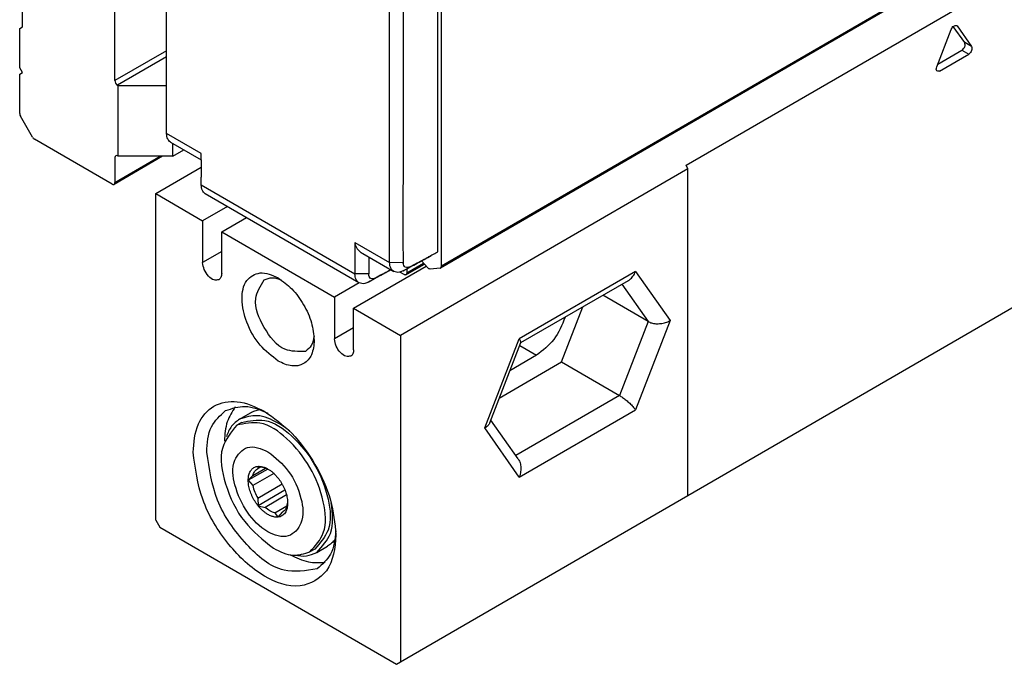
# Model space of a CAD drawing. Header units: millimetres. Extents: x -418 to 1850, y -684 to 1025.
# Tile 27 of 59: x 643 to 694, y -684 to -651. Entities that reach past the tile are written whole.
import ezdxf

# ---------------------------------------------------------------- set-up
doc = ezdxf.new("R2010")
doc.units = ezdxf.units.MM

# ---------------------------------------------------------------- blocks, each defined once
blk = doc.blocks.new('SOPORTE_SV2__26', base_point=(642.979, -659.215))
at = {"color": 7, "linetype": 'Continuous'}
for p, q in [((647.928, -653.807), (647.928, -635.377)), ((643.12, -651.024), (643.12, -638.466)), ((642.979, -651.106), (643.12, -651.024)), ((642.979, -653.144), (642.979, -651.106)), ((643.12, -653.389), (642.979, -653.144)), ((642.979, -653.47), (643.12, -653.389)), ((642.979, -655.523), (642.979, -653.47)), ((648.105, -654.073), (648.07, -654.052)), ((648.105, -657.742), (648.105, -654.073)), ((650.611, -654.073), (648.105, -654.073)), ((643.644, -656.744), (643.02, -655.662)), ((647.787, -659.189), (643.744, -656.849)), ((650.934, -657.742), (650.934, -657.074)), ((650.934, -657.742), (651.511, -657.408)), ((650.404, -657.742), (647.887, -659.199)), ((647.928, -657.803), (647.928, -659.108)), ((648.105, -657.742), (648.07, -657.722)), ((650.934, -657.742), (648.105, -657.742))]:
    blk.add_line(p, q, dxfattribs=at)
at = {"color": 3, "linetype": 'Continuous'}
for p, q in [((650.611, -652.255), (647.928, -653.807)), ((650.611, -652.581), (648.07, -654.052)), ((647.928, -659.108), (650.288, -657.742))]:
    blk.add_line(p, q, dxfattribs=at)
at = {"color": 7, "linetype": 'Continuous'}
for centre, radius, start, end in [((648.212, -653.807), 0.283, 180.0306, 239.9695), ((643.259, -655.516), 0.281, 181.5485, 211.5713), ((643.892, -656.61), 0.281, 208.4464, 238.4074)]:
    blk.add_arc(centre, radius, start, end, dxfattribs=at)
for points, knots in [([(648.07, -657.722), (648.032, -657.71), (647.955, -657.686), (647.937, -657.764), (647.928, -657.803)], [0, 0, 0, 0, 0.1004866, 0.2007694, 0.2007694, 0.2007694, 0.2007694]), ([(647.787, -659.189), (647.805, -659.198), (647.837, -659.215), (647.872, -659.204), (647.887, -659.199)], [0, 0, 0, 0, 0.0574453, 0.1042475, 0.1042475, 0.1042475, 0.1042475]), ([(647.887, -659.199), (647.899, -659.188), (647.925, -659.164), (647.927, -659.128), (647.928, -659.108)], [0, 0, 0, 0, 0.0465697, 0.1036576, 0.1036576, 0.1036576, 0.1036576])]:
    blk.add_open_spline(points, degree=3, knots=knots, dxfattribs=at)
blk = doc.blocks.new('CABEZA_RANURADA_REGLA_SV2__27', base_point=(650.05, -684.13))
at = {"color": 7, "linetype": 'Continuous'}
for p, q in [((677.627, -658.206), (705.487, -642.081)), ((692.111, -651.838), (691.513, -650.99)), ((691.682, -650.946), (691.71, -650.972)), ((691.71, -650.972), (692.465, -652.043)), ((690.649, -653.094), (691.404, -651.149)), ((690.701, -652.96), (691.958, -652.233)), ((690.802, -653.311), (692.312, -652.437)), ((677.717, -658.4), (677.627, -658.206)), ((650.05, -659.679), (652.414, -658.311)), ((677.717, -658.4), (662.778, -667.046)), ((677.717, -675.362), (677.717, -658.4)), ((650.05, -676.641), (650.05, -659.679)), ((650.05, -659.679), (652.489, -661.091)), ((677.717, -675.362), (705.487, -659.288)), ((653.773, -660.348), (652.489, -661.091)), ((652.489, -661.091), (652.489, -663.26)), ((653.479, -661.664), (654.763, -660.921)), ((653.479, -661.664), (659.348, -665.061)), ((653.479, -663.833), (653.479, -661.664)), ((660.338, -665.634), (664.115, -663.448)), ((660.632, -664.318), (659.348, -665.061)), ((669.027, -667.422), (674.62, -664.196)), ((659.348, -665.061), (659.348, -667.23)), ((675.645, -666.324), (673.294, -664.963)), ((660.338, -665.634), (662.778, -667.046)), ((660.338, -667.803), (660.338, -665.634)), ((671.149, -668.424), (672.26, -665.561)), ((662.778, -667.046), (662.778, -684.008)), ((667.412, -671.585), (669.027, -667.422)), ((667.911, -670.298), (671.149, -668.424)), ((669.849, -668.076), (668.463, -668.878)), ((671.149, -668.424), (674.155, -670.163)), ((654.41, -671.396), (654.976, -671.068)), ((668.888, -673.458), (667.467, -671.443)), ((654.51, -671.569), (654.263, -671.712)), ((655.878, -673.986), (654.858, -674.571)), ((655.098, -674.33), (655.763, -673.945)), ((655.372, -673.847), (655.35, -673.972)), ((655.508, -673.88), (655.35, -673.972)), ((655.737, -673.938), (655.372, -673.847)), ((655.098, -674.33), (654.858, -674.571)), ((654.858, -674.571), (655.098, -674.845)), ((656.189, -674.213), (655.098, -674.845)), ((655.35, -675.495), (656.617, -674.762)), ((656.769, -675.081), (655.372, -675.89)), ((655.35, -675.495), (655.372, -675.89)), ((656.851, -675.332), (655.737, -675.977)), ((662.778, -684.008), (677.717, -675.362)), ((655.372, -675.89), (655.737, -675.977)), ((656.242, -676.269), (656.874, -675.903)), ((656.881, -675.877), (656.906, -675.757)), ((650.05, -676.641), (650.262, -677.009)), ((656.242, -676.269), (656.403, -676.485)), ((656.629, -676.235), (656.403, -676.485)), ((656.641, -676.229), (656.629, -676.235)), ((650.262, -677.009), (662.566, -684.13)), ((658.317, -678.147), (658.07, -678.29)), ((658.417, -678.32), (658.983, -677.992)), ((662.566, -684.13), (662.778, -684.008))]:
    blk.add_line(p, q, dxfattribs=at)
at = {"color": 3, "linetype": 'Continuous'}
for p, q in [((692.465, -652.043), (692.111, -651.838)), ((691.958, -652.233), (692.312, -652.437)), ((653.479, -662.687), (652.489, -663.26)), ((674.991, -663.728), (668.949, -667.225)), ((674.991, -663.728), (676.787, -666.277)), ((674.282, -664.391), (675.645, -666.324)), ((675.645, -666.324), (674.155, -670.163)), ((676.787, -666.277), (674.991, -670.905)), ((660.338, -666.657), (659.348, -667.23)), ((667.153, -671.853), (668.949, -667.225)), ((668.971, -667.568), (669.849, -668.076)), ((674.155, -670.163), (668.764, -673.283)), ((668.949, -674.402), (674.991, -670.905)), ((668.949, -674.402), (667.153, -671.853))]:
    blk.add_line(p, q, dxfattribs=at)
at = {"color": 7, "linetype": 'Continuous'}
for centre, radius, start, end in [((655.491, -674.883), 0.976, 66.6301, 75.3959), ((657.104, -674.44), 2.047, 191.4, 211.0277)]:
    blk.add_arc(centre, radius, start, end, dxfattribs=at)
for points, knots in [([(691.404, -651.149), (691.439, -651.078), (691.498, -650.956), (691.629, -650.949), (691.682, -650.946)], [0, 0, 0, 0, 0.218352, 0.3689314, 0.3689314, 0.3689314, 0.3689314]), ([(691.958, -652.233), (692.023, -652.174), (692.142, -652.066), (692.121, -651.91), (692.111, -651.838)], [0, 0, 0, 0, 0.2442722, 0.4480634, 0.4480634, 0.4480634, 0.4480634]), ([(692.465, -652.043), (692.474, -652.114), (692.495, -652.271), (692.376, -652.378), (692.312, -652.437)], [0, 0, 0, 0, 0.203726, 0.4478993, 0.4478993, 0.4478993, 0.4478993]), ([(690.802, -653.311), (690.74, -653.316), (690.596, -653.329), (690.63, -653.179), (690.649, -653.094)], [0, 0, 0, 0, 0.1534833, 0.3570444, 0.3570444, 0.3570444, 0.3570444]), ([(653.335, -664.153), (653.248, -664.167), (653.042, -664.2), (652.767, -663.956), (652.549, -663.647), (652.509, -663.386), (652.489, -663.26)], [0, 0, 0, 0, 0.253614, 0.601524, 1.006951, 1.382089, 1.382089, 1.382089, 1.382089]), ([(653.479, -663.833), (653.475, -663.903), (653.468, -664.029), (653.376, -664.114), (653.335, -664.153)], [0, 0, 0, 0, 0.1998078, 0.3628017, 0.3628017, 0.3628017, 0.3628017]), ([(656.414, -668.378), (656.082, -668.12), (655.386, -667.579), (654.75, -666.413), (654.469, -665.251), (654.631, -664.177), (655.535, -663.647), (656.097, -663.908), (656.407, -664.052)], [0, 0, 0, 0, 1.251298, 2.621448, 3.871917, 4.840352, 5.630431, 6.597794, 6.597794, 6.597794, 6.597794]), ([(674.62, -664.196), (674.632, -664.188), (674.657, -664.174), (674.711, -664.134), (674.782, -664.07), (674.863, -663.973), (674.935, -663.858), (674.972, -663.773), (674.991, -663.728)], [0, 0, 0, 0, 0.0420396, 0.0853508, 0.2017134, 0.3273989, 0.4626525, 0.6072051, 0.6072051, 0.6072051, 0.6072051]), ([(657.844, -667.873), (657.466, -667.882), (656.54, -667.905), (655.646, -666.661), (655.013, -665.266), (655.494, -664.475), (655.69, -664.151)], [0, 0, 0, 0, 1.079415, 2.642208, 4.205002, 5.284417, 5.284417, 5.284417, 5.284417]), ([(655.69, -664.151), (655.829, -664.102), (656.13, -663.996), (656.431, -664.109), (656.594, -664.17)], [0, 0, 0, 0, 0.427606, 0.9296135, 0.9296135, 0.9296135, 0.9296135]), ([(656.407, -664.052), (656.658, -664.233), (657.188, -664.614), (657.761, -665.437), (658.189, -666.344), (658.256, -666.993), (658.288, -667.301)], [0, 0, 0, 0, 0.922974, 1.946044, 2.969113, 3.892087, 3.892087, 3.892087, 3.892087]), ([(671.337, -666.096), (671.168, -666.507), (670.844, -667.297), (670.172, -667.823), (669.849, -668.076)], [0, 0, 0, 0, 1.306198, 2.514789, 2.514789, 2.514789, 2.514789]), ([(675.645, -666.324), (675.672, -666.339), (675.731, -666.369), (675.828, -666.401), (675.937, -666.424), (676.053, -666.438), (676.175, -666.44), (676.301, -666.431), (676.427, -666.411), (676.553, -666.379), (676.674, -666.336), (676.75, -666.296), (676.787, -666.277)], [0, 0, 0, 0, 0.09371, 0.196344, 0.307581, 0.425381, 0.547559, 0.673363, 0.802116, 0.932099, 1.06142, 1.188036, 1.188036, 1.188036, 1.188036]), ([(658.288, -667.301), (658.268, -667.557), (658.233, -668.023), (657.778, -668.581), (657.066, -668.693), (656.646, -668.49), (656.414, -668.378)], [0, 0, 0, 0, 0.757978, 1.376159, 1.995158, 2.754743, 2.754743, 2.754743, 2.754743]), ([(658.278, -667.08), (658.25, -667.252), (658.198, -667.569), (657.956, -667.777), (657.844, -667.873)], [0, 0, 0, 0, 0.5020418, 0.9296149, 0.9296149, 0.9296149, 0.9296149]), ([(660.194, -668.122), (660.107, -668.136), (659.901, -668.169), (659.626, -667.926), (659.408, -667.617), (659.368, -667.356), (659.348, -667.23)], [0, 0, 0, 0, 0.253614, 0.601524, 1.006951, 1.382089, 1.382089, 1.382089, 1.382089]), ([(669.027, -667.422), (669.029, -667.413), (669.033, -667.389), (669.019, -667.345), (668.992, -667.289), (668.965, -667.248), (668.949, -667.225)], [0, 0, 0, 0, 0.0296909, 0.0711631, 0.1344048, 0.2176875, 0.2176875, 0.2176875, 0.2176875]), ([(660.338, -667.803), (660.334, -667.873), (660.327, -667.999), (660.235, -668.084), (660.194, -668.122)], [0, 0, 0, 0, 0.1998078, 0.3628017, 0.3628017, 0.3628017, 0.3628017]), ([(651.994, -673.119), (652.033, -672.612), (652.102, -671.692), (652.998, -670.587), (654.402, -670.361), (655.235, -670.759), (655.693, -670.978)], [0, 0, 0, 0, 1.498558, 2.721013, 3.943467, 5.442025, 5.442025, 5.442025, 5.442025]), ([(674.155, -670.163), (674.182, -670.179), (674.239, -670.214), (674.325, -670.273), (674.416, -670.339), (674.509, -670.413), (674.601, -670.491), (674.691, -670.572), (674.777, -670.656), (674.857, -670.74), (674.929, -670.822), (674.971, -670.878), (674.991, -670.905)], [0, 0, 0, 0, 0.094906, 0.200071, 0.313875, 0.433111, 0.554548, 0.676475, 0.797286, 0.914253, 1.024327, 1.124198, 1.124198, 1.124198, 1.124198]), ([(652.701, -673.119), (652.728, -672.646), (652.776, -671.789), (653.4, -671.211), (653.681, -670.951)], [0, 0, 0, 0, 1.355839, 2.461869, 2.461869, 2.461869, 2.461869]), ([(654.185, -670.763), (654.025, -671.011), (653.678, -671.548), (653.641, -672.189), (653.621, -672.535)], [0, 0, 0, 0, 0.868904, 1.887961, 1.887961, 1.887961, 1.887961]), ([(653.681, -670.951), (654.018, -670.84), (654.761, -670.594), (655.481, -670.913), (655.875, -671.088)], [0, 0, 0, 0, 1.030781, 2.269339, 2.269339, 2.269339, 2.269339]), ([(654.976, -671.068), (655.051, -671.03), (655.202, -670.952), (655.368, -670.918), (655.452, -670.901)], [0, 0, 0, 0, 0.2520761, 0.5070165, 0.5070165, 0.5070165, 0.5070165]), ([(655.693, -670.978), (656.191, -671.337), (657.24, -672.093), (658.377, -673.722), (659.223, -675.519), (659.356, -676.805), (659.419, -677.416)], [0, 0, 0, 0, 1.828534, 3.855369, 5.882204, 7.710739, 7.710739, 7.710739, 7.710739]), ([(654.41, -671.396), (654.259, -671.509), (653.945, -671.746), (653.798, -672.111), (653.721, -672.301)], [0, 0, 0, 0, 0.555662, 1.156696, 1.156696, 1.156696, 1.156696]), ([(656.414, -671.596), (656.056, -671.415), (655.407, -671.086), (654.719, -671.3), (654.41, -671.396)], [0, 0, 0, 0, 1.148906, 2.08495, 2.08495, 2.08495, 2.08495]), ([(654.51, -671.569), (654.919, -671.484), (655.872, -671.286), (657.259, -672.297), (658.393, -673.712), (659.056, -675.4), (659.241, -677.107), (658.595, -677.835), (658.317, -678.147)], [0, 0, 0, 0, 1.208124, 2.813658, 4.736198, 6.658738, 8.264271, 9.472395, 9.472395, 9.472395, 9.472395]), ([(654.263, -671.712), (653.962, -672.083), (653.25, -672.962), (653.648, -674.912), (654.511, -676.771), (655.629, -677.668), (656.166, -678.1)], [0, 0, 0, 0, 1.374363, 3.258967, 5.456172, 7.491677, 7.491677, 7.491677, 7.491677]), ([(658.07, -678.29), (658.347, -677.978), (658.994, -677.251), (658.808, -675.544), (658.146, -673.855), (657.012, -672.44), (655.624, -671.429), (654.672, -671.627), (654.263, -671.712)], [0, 0, 0, 0, 1.208124, 2.813658, 4.736198, 6.658738, 8.264271, 9.472395, 9.472395, 9.472395, 9.472395]), ([(657.018, -672.021), (656.92, -671.942), (656.728, -671.788), (656.517, -671.659), (656.414, -671.596)], [0, 0, 0, 0, 0.3760246, 0.7394445, 0.7394445, 0.7394445, 0.7394445]), ([(667.412, -671.585), (667.401, -671.607), (667.379, -671.655), (667.324, -671.724), (667.249, -671.793), (667.186, -671.832), (667.153, -671.853)], [0, 0, 0, 0, 0.0748047, 0.1580972, 0.2620018, 0.3795293, 0.3795293, 0.3795293, 0.3795293]), ([(655.883, -673.085), (655.516, -672.927), (654.833, -672.633), (653.951, -673.615), (654.126, -674.938), (654.739, -676.254), (655.683, -677.25), (656.947, -677.685), (657.812, -676.718), (657.636, -675.396), (657.06, -674.047), (656.267, -673.399), (655.883, -673.085)], [0, 0, 0, 0, 1.081612, 2.011886, 3.297102, 4.859806, 6.324148, 7.405858, 8.336175, 9.621289, 11.184019, 12.648433, 12.648433, 12.648433, 12.648433]), ([(659.419, -677.416), (659.36, -678.09), (659.253, -679.316), (657.445, -680.343), (655.44, -679.557), (653.72, -677.921), (652.345, -675.674), (652.108, -673.944), (651.994, -673.119)], [0, 0, 0, 0, 1.918339, 3.485399, 5.407922, 7.889975, 10.607549, 13.086472, 13.086472, 13.086472, 13.086472]), ([(658.44, -679.174), (657.849, -679.268), (656.45, -679.493), (654.584, -677.841), (653.106, -675.743), (652.833, -673.97), (652.701, -673.119)], [0, 0, 0, 0, 1.720955, 4.08177, 6.832884, 9.378462, 9.378462, 9.378462, 9.378462]), ([(668.888, -673.458), (668.904, -673.483), (668.936, -673.534), (668.976, -673.625), (669.008, -673.731), (669.028, -673.854), (669.033, -673.986), (669.023, -674.123), (668.997, -674.263), (668.965, -674.355), (668.949, -674.402)], [0, 0, 0, 0, 0.0876431, 0.1798086, 0.2972268, 0.4213227, 0.5525135, 0.6901277, 0.8332451, 0.9806048, 0.9806048, 0.9806048, 0.9806048]), ([(654.858, -674.571), (654.86, -674.531), (654.863, -674.453), (654.878, -674.341), (654.905, -674.237), (654.943, -674.143), (654.992, -674.061), (655.05, -673.99), (655.118, -673.931), (655.195, -673.887), (655.281, -673.858), (655.341, -673.851), (655.372, -673.847)], [0, 0, 0, 0, 0.1195656, 0.2328404, 0.3396507, 0.4404124, 0.5356855, 0.6267798, 0.715299, 0.8027443, 0.8914483, 0.9844659, 0.9844659, 0.9844659, 0.9844659]), ([(655.098, -674.33), (655.121, -674.255), (655.166, -674.113), (655.283, -674.021), (655.338, -673.978)], [0, 0, 0, 0, 0.2301595, 0.4348749, 0.4348749, 0.4348749, 0.4348749]), ([(655.372, -673.847), (655.412, -673.846), (655.495, -673.843), (655.622, -673.867), (655.753, -673.912), (655.835, -673.961), (655.878, -673.986)], [0, 0, 0, 0, 0.1207347, 0.2479142, 0.3853167, 0.534313, 0.534313, 0.534313, 0.534313]), ([(655.878, -673.986), (655.926, -674.013), (656.022, -674.068), (656.153, -674.177), (656.279, -674.3), (656.356, -674.392), (656.395, -674.439)], [0, 0, 0, 0, 0.1639693, 0.3321052, 0.5075444, 0.6917372, 0.6917372, 0.6917372, 0.6917372]), ([(655.372, -675.89), (655.341, -675.851), (655.279, -675.772), (655.196, -675.647), (655.12, -675.516), (655.053, -675.382), (654.995, -675.244), (654.946, -675.106), (654.907, -674.968), (654.879, -674.833), (654.863, -674.701), (654.86, -674.614), (654.858, -674.571)], [0, 0, 0, 0, 0.15029, 0.300352, 0.451383, 0.602334, 0.751673, 0.898607, 1.042262, 1.180601, 1.312594, 1.441499, 1.441499, 1.441499, 1.441499]), ([(656.395, -674.439), (656.426, -674.479), (656.488, -674.558), (656.572, -674.683), (656.647, -674.814), (656.714, -674.949), (656.773, -675.087), (656.821, -675.225), (656.86, -675.362), (656.888, -675.496), (656.904, -675.628), (656.905, -675.714), (656.906, -675.757)], [0, 0, 0, 0, 0.150698, 0.301191, 0.45274, 0.604055, 0.75334, 0.899787, 1.042643, 1.180337, 1.311977, 1.439456, 1.439456, 1.439456, 1.439456]), ([(655.883, -676.347), (655.837, -676.319), (655.744, -676.261), (655.614, -676.153), (655.488, -676.03), (655.411, -675.938), (655.372, -675.89)], [0, 0, 0, 0, 0.1619763, 0.3299315, 0.50536, 0.6895176, 0.6895176, 0.6895176, 0.6895176]), ([(656.242, -676.269), (656.155, -676.238), (655.969, -676.172), (655.818, -676.045), (655.737, -675.977)], [0, 0, 0, 0, 0.2735884, 0.5877291, 0.5877291, 0.5877291, 0.5877291]), ([(656.906, -675.757), (656.905, -675.807), (656.903, -675.902), (656.879, -676.039), (656.837, -676.161), (656.779, -676.266), (656.704, -676.354), (656.616, -676.421), (656.514, -676.468), (656.441, -676.479), (656.403, -676.485)], [0, 0, 0, 0, 0.1492947, 0.2864525, 0.4141552, 0.5337606, 0.646753, 0.7557499, 0.8643666, 0.9783157, 0.9783157, 0.9783157, 0.9783157]), ([(656.881, -675.877), (656.857, -675.952), (656.812, -676.094), (656.696, -676.185), (656.641, -676.229)], [0, 0, 0, 0, 0.2301595, 0.4348749, 0.4348749, 0.4348749, 0.4348749]), ([(658.417, -678.32), (658.705, -678.007), (659.367, -677.288), (659.244, -676.304), (659.175, -675.747)], [0, 0, 0, 0, 1.21958, 2.804765, 2.804765, 2.804765, 2.804765]), ([(656.403, -676.485), (656.374, -676.486), (656.318, -676.487), (656.232, -676.481), (656.147, -676.462), (656.06, -676.433), (655.971, -676.395), (655.913, -676.364), (655.883, -676.347)], [0, 0, 0, 0, 0.0861959, 0.1692034, 0.2562734, 0.3482814, 0.444455, 0.5457838, 0.5457838, 0.5457838, 0.5457838]), ([(659.414, -677.203), (659.37, -677.631), (659.288, -678.416), (658.704, -678.937), (658.44, -679.174)], [0, 0, 0, 0, 1.238558, 2.269339, 2.269339, 2.269339, 2.269339]), ([(659.366, -677.663), (659.309, -677.727), (659.197, -677.854), (659.054, -677.947), (658.983, -677.992)], [0, 0, 0, 0, 0.2549404, 0.5070165, 0.5070165, 0.5070165, 0.5070165]), ([(656.166, -678.1), (656.506, -678.272), (657.123, -678.584), (657.776, -678.381), (658.07, -678.29)], [0, 0, 0, 0, 1.09146, 1.980703, 1.980703, 1.980703, 1.980703]), ([(657.037, -678.437), (657.347, -678.592), (657.921, -678.879), (658.56, -678.845), (658.854, -678.83)], [0, 0, 0, 0, 1.018976, 1.887822, 1.887822, 1.887822, 1.887822]), ([(657.289, -678.466), (657.492, -678.495), (657.882, -678.549), (658.244, -678.394), (658.417, -678.32)], [0, 0, 0, 0, 0.601221, 1.157032, 1.157032, 1.157032, 1.157032])]:
    blk.add_open_spline(points, degree=3, knots=knots, dxfattribs=at)
blk.add_open_spline([(655.338, -673.978), (655.34, -673.977), (655.344, -673.975), (655.348, -673.973), (655.35, -673.972)], degree=3, dxfattribs=at)
blk = doc.blocks.new('REGLA_SV2-1140__28', base_point=(650.611, -664.371))
at = {"color": 7, "linetype": 'Continuous'}
for p, q in [((1540.963, -156.478), (664.858, -663.545)), ((650.617, -656.554), (650.617, -635.001)), ((664.899, -663.454), (664.899, -639.31)), ((664.722, -662.698), (664.722, -640.273)), ((650.82, -657.008), (652.416, -657.932)), ((652.42, -659.228), (652.414, -658.823)), ((660.617, -664.31), (652.623, -659.683)), ((662.924, -663.267), (662.919, -662.063)), ((660.823, -662.798), (662.42, -663.722)), ((662.919, -663.286), (662.924, -663.267)), ((663.06, -663.89), (664.016, -663.337)), ((664.189, -663.53), (663.868, -663.172)), ((664.369, -662.902), (664.408, -662.868)), ((662.96, -663.88), (662.742, -663.754)), ((663.101, -663.585), (663.101, -663.799)), ((664.828, -663.555), (664.319, -663.599)), ((664.828, -663.555), (664.858, -663.545))]:
    blk.add_line(p, q, dxfattribs=at)
at = {"color": 3, "linetype": 'Continuous'}
for p, q in [((1541.004, -156.387), (664.899, -663.454)), ((652.42, -657.597), (650.617, -656.554)), ((652.42, -659.228), (660.407, -663.851)), ((660.407, -662.22), (662.21, -663.264)), ((662.924, -663.267), (662.21, -663.264)), ((663.101, -663.799), (663.976, -663.293)), ((661.12, -663.855), (660.407, -663.851)), ((662.917, -663.684), (663.273, -663.48)), ((661.114, -664.271), (661.47, -664.067))]:
    blk.add_line(p, q, dxfattribs=at)
at = {"color": 7, "linetype": 'Continuous'}
for points in [[(662.21, -663.264), (662.21, -661.468), (662.21, -657.875), (662.21, -652.487), (662.21, -647.099), (662.21, -643.507), (662.21, -641.711)], [(650.617, -656.568), (650.617, -656.566), (650.617, -656.561), (650.617, -656.556), (650.617, -656.554)], [(652.42, -659.243), (652.42, -659.24), (652.42, -659.235), (652.42, -659.231), (652.42, -659.228)], [(660.407, -662.22), (660.407, -662.229), (660.407, -662.247), (660.407, -662.264), (660.407, -662.273)], [(664.408, -662.868), (664.461, -662.839), (664.565, -662.783), (664.67, -662.727), (664.722, -662.698)]]:
    blk.add_open_spline(points, degree=3, dxfattribs=at)
for points, knots in [([(662.919, -662.063), (662.921, -660.467), (662.924, -657.277), (662.923, -652.29), (662.924, -647.102), (662.924, -643.51), (662.924, -641.714)], [0, 0, 0, 0, 4.785921, 9.571838, 14.960146, 20.348455, 20.348455, 20.348455, 20.348455]), ([(650.82, -657.008), (650.785, -656.982), (650.724, -656.936), (650.664, -656.83), (650.625, -656.71), (650.62, -656.617), (650.617, -656.568)], [0, 0, 0, 0, 0.1287643, 0.2269665, 0.3589376, 0.5050726, 0.5050726, 0.5050726, 0.5050726]), ([(652.416, -657.932), (652.417, -657.93), (652.417, -657.927), (652.419, -657.914), (652.418, -657.89), (652.42, -657.834), (652.42, -657.752), (652.42, -657.675), (652.42, -657.623), (652.42, -657.606), (652.42, -657.597)], [0, 0, 0, 0, 0.0055106, 0.0110212, 0.0386365, 0.0765796, 0.1811591, 0.2839439, 0.3082016, 0.3348846, 0.3348846, 0.3348846, 0.3348846]), ([(652.416, -657.932), (652.416, -657.944), (652.414, -657.966), (652.415, -658.125), (652.414, -658.411), (652.414, -658.685), (652.414, -658.823)], [0, 0, 0, 0, 0.0340211, 0.0679681, 0.4765965, 0.8905327, 0.8905327, 0.8905327, 0.8905327]), ([(652.623, -659.683), (652.588, -659.657), (652.527, -659.611), (652.463, -659.498), (652.427, -659.377), (652.422, -659.284), (652.42, -659.243)], [0, 0, 0, 0, 0.1287648, 0.2269673, 0.3812891, 0.5050079, 0.5050079, 0.5050079, 0.5050079]), ([(660.407, -662.273), (660.407, -662.4), (660.407, -662.654), (660.407, -663.045), (660.407, -663.443), (660.407, -663.715), (660.407, -663.851)], [0, 0, 0, 0, 0.381404, 0.762808, 1.170552, 1.578296, 1.578296, 1.578296, 1.578296]), ([(660.407, -662.273), (660.418, -662.321), (660.441, -662.42), (660.529, -662.56), (660.656, -662.692), (660.766, -662.761), (660.823, -662.798)], [0, 0, 0, 0, 0.1464903, 0.3036735, 0.4874866, 0.6918942, 0.6918942, 0.6918942, 0.6918942]), ([(661.12, -662.97), (661.12, -662.982), (661.12, -663.005), (661.12, -663.164), (661.12, -663.447), (661.12, -663.719), (661.12, -663.855)], [0, 0, 0, 0, 0.034696, 0.069392, 0.477136, 0.8848818, 0.8848818, 0.8848818, 0.8848818]), ([(662.42, -663.722), (662.383, -663.695), (662.319, -663.646), (662.252, -663.529), (662.216, -663.402), (662.212, -663.306), (662.21, -663.264)], [0, 0, 0, 0, 0.1362186, 0.2382907, 0.3990763, 0.5262079, 0.5262079, 0.5262079, 0.5262079]), ([(662.917, -663.684), (663.039, -663.618), (663.283, -663.487), (663.647, -663.291), (664.009, -663.095), (664.249, -662.966), (664.369, -662.902)], [0, 0, 0, 0, 0.4158, 0.831604, 1.240278, 1.648953, 1.648953, 1.648953, 1.648953]), ([(663.273, -663.48), (663.231, -663.498), (663.151, -663.533), (663.021, -663.508), (662.939, -663.41), (662.926, -663.33), (662.919, -663.286)], [0, 0, 0, 0, 0.1365618, 0.2565815, 0.3659911, 0.4975008, 0.4975008, 0.4975008, 0.4975008]), ([(663.273, -663.48), (663.394, -663.414), (663.638, -663.283), (663.948, -663.116), (664.205, -662.977), (664.341, -662.904), (664.408, -662.868)], [0, 0, 0, 0, 0.413506, 0.828983, 1.059307, 1.289631, 1.289631, 1.289631, 1.289631]), ([(660.617, -664.31), (660.591, -664.291), (660.525, -664.246), (660.457, -664.137), (660.414, -663.998), (660.41, -663.902), (660.407, -663.851)], [0, 0, 0, 0, 0.0943155, 0.2383488, 0.3753432, 0.5263416, 0.5263416, 0.5263416, 0.5263416]), ([(662.282, -663.642), (662.209, -663.681), (662.064, -663.759), (661.797, -663.903), (661.48, -664.074), (661.236, -664.206), (661.114, -664.271)], [0, 0, 0, 0, 0.247406, 0.494812, 0.910616, 1.326416, 1.326416, 1.326416, 1.326416]), ([(661.47, -664.067), (661.428, -664.085), (661.348, -664.12), (661.216, -664.095), (661.131, -663.989), (661.124, -663.902), (661.12, -663.855)], [0, 0, 0, 0, 0.1365514, 0.2565789, 0.3734304, 0.5141403, 0.5141403, 0.5141403, 0.5141403]), ([(662.27, -663.636), (662.259, -663.642), (662.235, -663.655), (662.09, -663.733), (661.835, -663.871), (661.591, -664.002), (661.47, -664.067)], [0, 0, 0, 0, 0.0401894, 0.0803787, 0.4958555, 0.909364, 0.909364, 0.909364, 0.909364]), ([(662.917, -663.684), (662.885, -663.7), (662.824, -663.731), (662.705, -663.766), (662.564, -663.782), (662.466, -663.741), (662.42, -663.722)], [0, 0, 0, 0, 0.1066576, 0.2062192, 0.3703905, 0.5188611, 0.5188611, 0.5188611, 0.5188611]), ([(663.101, -663.799), (663.1, -663.819), (663.098, -663.855), (663.072, -663.879), (663.06, -663.89)], [0, 0, 0, 0, 0.0570879, 0.1036576, 0.1036576, 0.1036576, 0.1036576]), ([(664.319, -663.599), (664.297, -663.596), (664.245, -663.588), (664.209, -663.551), (664.189, -663.53)], [0, 0, 0, 0, 0.066415, 0.1511909, 0.1511909, 0.1511909, 0.1511909]), ([(664.858, -663.545), (664.87, -663.535), (664.896, -663.51), (664.898, -663.474), (664.899, -663.454)], [0, 0, 0, 0, 0.0465697, 0.1036576, 0.1036576, 0.1036576, 0.1036576]), ([(661.114, -664.271), (661.082, -664.287), (661.021, -664.318), (660.902, -664.354), (660.761, -664.369), (660.663, -664.329), (660.617, -664.31)], [0, 0, 0, 0, 0.1066576, 0.2062192, 0.3703905, 0.5188611, 0.5188611, 0.5188611, 0.5188611]), ([(663.06, -663.89), (663.045, -663.895), (663.01, -663.906), (662.978, -663.889), (662.96, -663.88)], [0, 0, 0, 0, 0.0468022, 0.1042475, 0.1042475, 0.1042475, 0.1042475])]:
    blk.add_open_spline(points, degree=3, knots=knots, dxfattribs=at)
blk = doc.blocks.new('REGLA_SV2-1140mm__29', base_point=(642.979, -684.13))
for name, p in [('SOPORTE_SV2__26', (642.979, -659.215)), ('REGLA_SV2-1140__28', (650.611, -664.371)), ('CABEZA_RANURADA_REGLA_SV2__27', (650.05, -684.13))]:
    blk.add_blockref(name, p)
blk = doc.blocks.new('Iso2', base_point=(714.75, -619.8))
blk.add_blockref('REGLA_SV2-1140mm__29', (642.979, -684.13))

msp = doc.modelspace()

# ---------------------------------------------------------------- block references
msp.add_blockref('Iso2', (714.75, -619.8))

doc.saveas('drawing.dxf')
